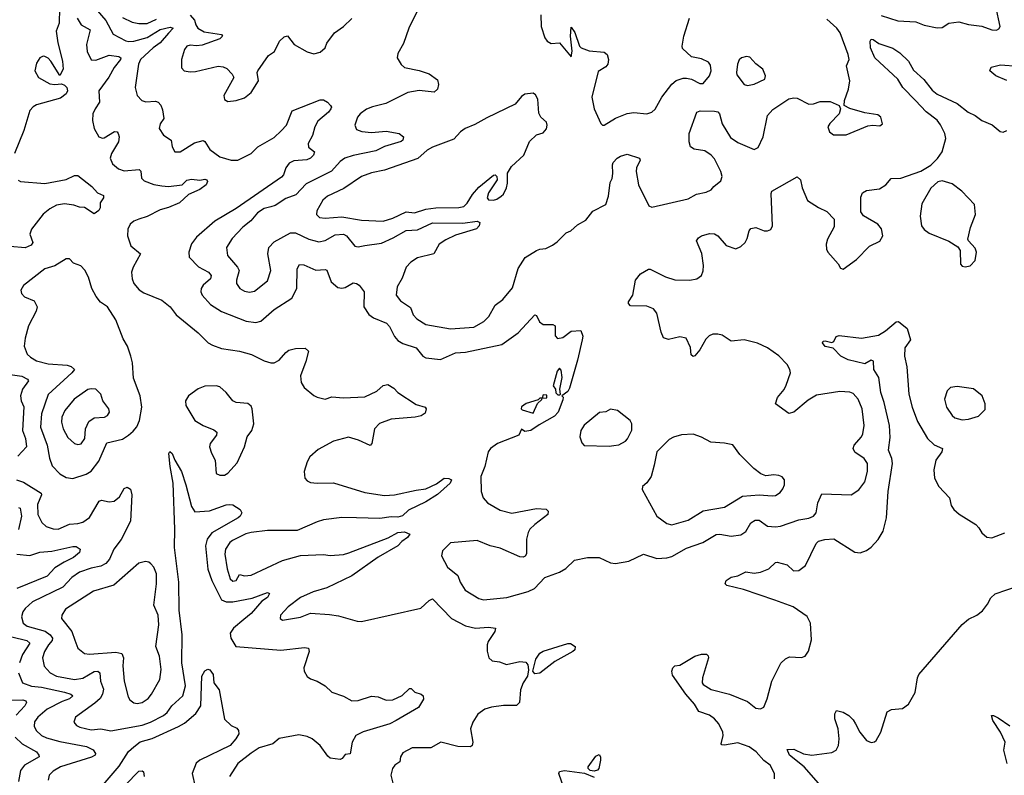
# Model space of a CAD drawing. Extents: x 1550320 to 1685906, y 509093 to 640511.
# Tile 7 of 256: x 1558693 to 1564661, y 524933 to 529516. Entities that reach past the tile are written whole.
import ezdxf

# ---------------------------------------------------------------- set-up
doc = ezdxf.new("R2010")
doc.units = 0

msp = doc.modelspace()

# ---------------------------------------------------------------- linework, layer by layer
at = {"layer": '0CON20XD'}
for points in [[(1558936, 529675), (1558932.7, 529495), (1558914.6, 529445), (1558923.1, 529375), (1558952.7, 529265), (1558956.8, 529215), (1558935, 529176.7), (1558881.1, 529265), (1558865, 529282.9), (1558845, 529292.5), (1558835, 529294.2), (1558815.5, 529284.5), (1558795, 529251.2), (1558784.5, 529205), (1558805.7, 529165), (1558875, 529126.9), (1558905, 529121.9), (1558945, 529126.7), (1558965, 529118), (1558979.2, 529105), (1558982.2, 529085), (1558974.4, 529065), (1558940.8, 529039.2), (1558795, 528998.7), (1558773.8, 528986.2), (1558755, 528964.4), (1558717, 528843), (1558661.8, 528705)], [(1559149.1, 529585), (1559215, 529510.4), (1559258.4, 529428.4), (1559335, 529387.5), (1559355, 529382.7), (1559385, 529385.6), (1559465, 529408.5), (1559545, 529455.2), (1559605, 529470), (1559622.9, 529465), (1559595, 529433.3), (1559544.4, 529375.6), (1559502, 529345), (1559425, 529273.3), (1559413.3, 529245), (1559392, 529105), (1559405, 529056.7), (1559433.8, 529025), (1559457.3, 529017.3), (1559515, 529020.5), (1559531.2, 529015), (1559547.6, 528997.6), (1559559.1, 528969.1), (1559566.8, 528916.8), (1559544.5, 528885), (1559537.5, 528855), (1559564.5, 528814.5), (1559610, 528785), (1559616, 528745), (1559633.3, 528715), (1559665, 528714.2), (1559751.3, 528768.7), (1559805, 528782.5), (1559815, 528777.5), (1559845, 528728.9), (1559905, 528684.5), (1559975, 528663.6), (1560015, 528664.6), (1560095.6, 528705), (1560136, 528744), (1560235, 528801.1), (1560278.4, 528841.6), (1560310.9, 528875), (1560345, 528962), (1560515, 529028.8), (1560535, 529028.8), (1560557.5, 529015), (1560577.5, 528995), (1560582.5, 528985), (1560578.8, 528975), (1560563.8, 528955), (1560499.6, 528900.4), (1560481.8, 528865), (1560466.6, 528813.4), (1560440.9, 528765), (1560442.7, 528742.7), (1560480, 528715), (1560474, 528695), (1560455.7, 528675), (1560433.8, 528665), (1560355, 528660.4), (1560325.8, 528645), (1560305, 528618), (1560291.2, 528575), (1560279.4, 528560.6), (1560005, 528371.2), (1559875, 528293.5), (1559763.7, 528196.3), (1559733.4, 528156.6), (1559717.1, 528105), (1559720.8, 528075), (1559776.6, 528016.6), (1559837.1, 527985), (1559853.3, 527965), (1559848.5, 527945), (1559805.5, 527905), (1559793.6, 527885), (1559790.5, 527865), (1559798.9, 527845), (1559849.1, 527789.1), (1559916, 527746), (1560065, 527686.7), (1560125, 527679.5), (1560155, 527687.8), (1560235, 527758.2), (1560343, 527827), (1560372.9, 527885), (1560375.5, 528004.5), (1560389.2, 528030.8), (1560415, 528028.2), (1560487, 527997), (1560545, 528000.8), (1560555, 527996.2), (1560581.4, 527925), (1560620.7, 527890.7), (1560645, 527886.5), (1560665, 527891.2), (1560715, 527919.7), (1560735, 527916.1), (1560750, 527905), (1560781.3, 527865), (1560778.5, 527775), (1560808.3, 527728.3), (1560837.6, 527707.6), (1560915.8, 527675), (1560935.3, 527655.3), (1560964.5, 527595), (1560985, 527569.5), (1561015, 527551.1), (1561096, 527526), (1561135.6, 527475.6), (1561154.4, 527464.4), (1561244.2, 527454.2), (1561335, 527495.4), (1561395, 527499.6), (1561615, 527545.7), (1561715, 527617.5), (1561815, 527726.7), (1561825, 527722.5), (1561843.2, 527683.2), (1561865, 527666.2), (1561925, 527666.2), (1561939.3, 527659.3), (1561938.3, 527598.3), (1561953, 527583), (1561985, 527587.5), (1562035, 527627.5), (1562095, 527630), (1562105.8, 527595.8), (1562102, 527575), (1562075, 527450), (1562025, 527280), (1562015, 527260), (1561980, 527235), (1561986.2, 527226.2), (1561985, 527210), (1561957.8, 527135), (1561935, 527111.8), (1561840.7, 527059.3), (1561792, 527025), (1561755, 527018.6), (1561735, 527033.3), (1561718, 526995), (1561588.8, 526945), (1561546.2, 526915), (1561532.5, 526895), (1561512.2, 526805), (1561488.6, 526745), (1561489.5, 526655), (1561503.1, 526615), (1561528, 526585), (1561605, 526541.4), (1561675, 526522.7), (1561825, 526550.6), (1561883.3, 526546.7), (1561895.8, 526535), (1561893.8, 526515), (1561815.3, 526454.7), (1561785.6, 526425), (1561774.4, 526405), (1561764.4, 526365), (1561764.2, 526275.8), (1561757.1, 526262.9), (1561745, 526256.2), (1561725, 526258), (1561605, 526311.2), (1561545, 526324.5), (1561465, 526357.1), (1561305, 526342.5), (1561256.2, 526295), (1561248.8, 526265), (1561285.8, 526195), (1561348, 526145), (1561362.5, 526105), (1561392.5, 526055), (1561476.2, 526005), (1561505, 525996.4), (1561645, 526012.5), (1561775, 526047.1), (1561813.4, 526066.6), (1561875, 526133.8), (1561964.7, 526165.3), (1562002.6, 526187.4), (1562055, 526237.1), (1562135, 526254), (1562205, 526253.5), (1562275, 526221.5), (1562305, 526217.1), (1562385, 526231.1), (1562475, 526274), (1562555, 526248.8), (1562615, 526251.5), (1562645, 526260), (1562735, 526310), (1562834.7, 526345.3), (1562915, 526393.8), (1562936.1, 526396.1), (1563005, 526382.5), (1563065, 526392.2), (1563095, 526412.2), (1563125.4, 526464.6), (1563150.2, 526479.8), (1563175, 526479.5), (1563225, 526444.5), (1563275, 526440), (1563305.3, 526444.7), (1563415, 526482.5), (1563476.9, 526493.1), (1563505, 526505.6), (1563520.9, 526525), (1563530.4, 526585), (1563555, 526640.6), (1563732.5, 526635), (1563780, 526665), (1563815, 526713.3), (1563832.7, 526775), (1563832.5, 526825), (1563811.4, 526855), (1563755, 526891.9), (1563744.5, 526915), (1563751.5, 526935), (1563795.6, 526985), (1563804.4, 527005), (1563811.9, 527055), (1563799.6, 527155), (1563774.7, 527214.7), (1563745, 527248.1), (1563725, 527256.2), (1563665, 527261.5), (1563521.9, 527238.1), (1563472, 527208), (1563385, 527136.4), (1563355, 527127.8), (1563274.2, 527185), (1563285.8, 527224.2), (1563326.1, 527273.9), (1563339.8, 527300.2)], [(1561105.7, 529575), (1561051.8, 529465), (1561018.4, 529371.6), (1560985, 529311.2), (1560980.6, 529285), (1561004.5, 529244.5), (1561025, 529225.7), (1561115, 529207.8), (1561175, 529186.4), (1561225, 529150), (1561232.1, 529122.1), (1561224.6, 529095), (1561205, 529076.4), (1561115, 529086.5), (1561046.2, 529073.8), (1560911.9, 529008.1), (1560832, 528988), (1560795, 528972.5), (1560755.8, 528944.2), (1560741.2, 528925), (1560724.2, 528875.8), (1560735, 528849.2), (1560766.9, 528836.9), (1560825, 528832.4), (1560915, 528838.9), (1560993.3, 528825), (1561019.2, 528805), (1561014.5, 528785.5), (1561005, 528777.1), (1560905, 528747.2), (1560850.6, 528719.4), (1560715, 528692.9), (1560663.1, 528675), (1560635, 528656.2), (1560583.1, 528596.9), (1560429.4, 528520.6), (1560367.1, 528452.9), (1560305, 528430.4), (1560240.5, 528389.5), (1560215, 528380.9), (1560175, 528370), (1560133.8, 528345), (1560093.6, 528296.3), (1560045, 528257.8), (1559981.3, 528188.7), (1559945.5, 528135), (1559952.1, 528085), (1560013.6, 528015), (1560022.9, 527995), (1560006.4, 527935), (1560006.9, 527915), (1560026.2, 527886.2), (1560055, 527868.5), (1560085, 527862.5), (1560115, 527870), (1560195, 527931.9), (1560214.6, 527995), (1560196.1, 528095), (1560203.6, 528135), (1560235, 528169.1), (1560335, 528222.2), (1560365, 528223.3), (1560445, 528184.4), (1560505, 528168.1), (1560545, 528177.3), (1560605, 528210.7), (1560655, 528215.3), (1560674.4, 528204.4), (1560725, 528142.2), (1560745, 528138.5), (1560784.7, 528145.3), (1560885, 528161.2), (1560957.5, 528192.5), (1561035, 528237.5), (1561105, 528241.7), (1561195, 528284.2), (1561378.2, 528281.8), (1561465, 528294), (1561481.2, 528285), (1561477.1, 528265), (1561462, 528248), (1561335, 528209.4), (1561275, 528180.7), (1561234.6, 528155), (1561203.4, 528096.6), (1561105, 528072.3), (1561063.6, 528045), (1561035.4, 528015), (1561011.7, 527948.3), (1560980, 527895), (1560975.6, 527845.6), (1561001.2, 527811.2), (1561060.9, 527770.9), (1561078.2, 527725), (1561100.7, 527700.7), (1561155, 527666.9), (1561305, 527640.9), (1561445, 527650.9), (1561505.7, 527684.3), (1561537.1, 527715), (1561575, 527783.5), (1561620.8, 527819.2), (1561679.9, 527890.1), (1561715, 528006.2), (1561756.2, 528073.8), (1561825, 528115.6), (1561845.6, 528124.4), (1561882.4, 528127.6), (1561921.7, 528148.3), (1561951.3, 528168.7), (1562005, 528222.5), (1562034.4, 528235.6), (1562075, 528270.8), (1562125, 528300), (1562166, 528355), (1562245, 528394.4), (1562262.2, 528445), (1562271.1, 528528.9), (1562285, 528552.5), (1562287.5, 528582.5), (1562285.7, 528635), (1562291.1, 528648.9), (1562314.5, 528675.5), (1562335, 528688.6), (1562375, 528700), (1562450, 528675), (1562453.3, 528663.3), (1562432.6, 528617.4), (1562428.9, 528595), (1562444.6, 528515), (1562507.3, 528387.3), (1562525, 528378), (1562745, 528429.6), (1562795, 528456.5), (1562855, 528470), (1562885, 528483.8), (1562901.2, 528505), (1562942.5, 528537.5), (1562950.6, 528565), (1562943.6, 528595), (1562905, 528671.4), (1562885, 528693.5), (1562845, 528719.6), (1562781.4, 528731.4), (1562758.6, 528745), (1562750, 528775), (1562750.6, 528825), (1562796.7, 528955), (1562817.3, 528962.7), (1562905, 528960), (1562925, 528956.2), (1562935.6, 528945.6), (1562950.6, 528885), (1563000.7, 528800.7), (1563045, 528770.9), (1563145, 528728.8), (1563169.1, 528740.9), (1563199.1, 528805), (1563226.5, 528935), (1563258.8, 528971.2), (1563355, 529035.8), (1563385, 529042.5), (1563405, 529040), (1563475.9, 529004.1), (1563505, 529006.2), (1563545, 529020), (1563605, 529018.8), (1563660, 528995), (1563667.5, 528975), (1563660, 528945), (1563603, 528887), (1563592.2, 528865), (1563601.1, 528835), (1563625, 528817.1), (1563701.7, 528818.3), (1563835, 528871.2), (1563865, 528876.7), (1563907.7, 528872.3), (1563923.3, 528885), (1563913.3, 528925), (1563895, 528938.8), (1563815, 528951.2), (1563725, 528976.7), (1563690, 528995), (1563693.3, 529025), (1563717.5, 529095), (1563724.2, 529145), (1563704, 529235), (1563720, 529275), (1563715.6, 529304.4), (1563666.9, 529435), (1563645.9, 529465), (1563585, 529518.6)], [(1563915, 529540), (1564015, 529509.5), (1564125, 529502.9), (1564175, 529483.1), (1564255, 529465.8), (1564285, 529469.2), (1564325, 529494.2), (1564385, 529502.5), (1564445, 529486.5), (1564525.4, 529475.4), (1564585, 529453.8), (1564615, 529452.5), (1564628.9, 529461.1), (1564635.6, 529475), (1564610.5, 529595)], [(1559040.9, 529525), (1559064.5, 529485), (1559120.6, 529455), (1559097.5, 529365), (1559102.2, 529322.2), (1559125, 529271.9), (1559155, 529270.6), (1559235, 529301.4), (1559293, 529293), (1559305.6, 529285), (1559304.4, 529275), (1559264.7, 529225.3), (1559233.4, 529166.6), (1559171.8, 529085), (1559176.7, 529015), (1559150.6, 528975), (1559136.9, 528945), (1559133.8, 528903.8), (1559143.5, 528855), (1559172.9, 528805), (1559195, 528796.7), (1559205, 528798.9), (1559267.3, 528837.3), (1559283.8, 528835), (1559289.5, 528825), (1559295.5, 528805), (1559292.1, 528775), (1559248.2, 528705), (1559241.1, 528675), (1559255, 528642), (1559290.5, 528610.5), (1559325, 528598.2), (1559416.4, 528606.4), (1559426.4, 528596.4), (1559431.1, 528555), (1559447.5, 528537.5), (1559505, 528516.5), (1559555, 528507.6), (1559595, 528504.7), (1559676.6, 528513.4), (1559705, 528541.9), (1559735, 528548.5), (1559785, 528542), (1559815, 528549.2), (1559826.2, 528545), (1559831.2, 528535), (1559823.3, 528515), (1559783.8, 528485), (1559715, 528456), (1559662.2, 528405), (1559594, 528376), (1559545, 528362.8), (1559465, 528321.8), (1559414.1, 528305.9), (1559385.4, 528294.6), (1559361.9, 528275), (1559347.8, 528245), (1559345.5, 528205.5), (1559366.5, 528145), (1559425.6, 528095), (1559379.6, 528015), (1559371.2, 527985), (1559373.6, 527945), (1559383.5, 527915), (1559416.6, 527876.6), (1559445, 527858.9), (1559553.8, 527815), (1559605, 527773.8), (1559642, 527725), (1559775, 527617.5), (1559835.7, 527555.7), (1559860.9, 527540.9), (1559915, 527521.4), (1560025, 527505.6), (1560097.5, 527485), (1560175, 527446), (1560215, 527433.8), (1560235, 527434), (1560265, 527450.8), (1560305, 527498), (1560325, 527512), (1560365, 527522.5), (1560423, 527523), (1560443.3, 527505), (1560426.7, 527443.3), (1560394.5, 527355), (1560399.5, 527315), (1560417.5, 527285), (1560475, 527236), (1560495, 527225.8), (1560545, 527214), (1560585, 527227.5), (1560655, 527221.9), (1560785, 527227.8), (1560857.3, 527262.7), (1560895, 527298), (1560925, 527302.5), (1560960.3, 527280.3), (1560985, 527254), (1561095, 527181.2), (1561150, 527165), (1561157.5, 527155), (1561150.7, 527129.3), (1561127, 527113), (1561090, 527105), (1560945, 527093.8), (1560874.1, 527065.9), (1560843.3, 527035), (1560828, 526945), (1560816.4, 526933.6), (1560746.6, 526966.6), (1560685, 526982.9), (1560595, 526960.4), (1560500.9, 526909.1), (1560451.9, 526865), (1560435, 526833.3), (1560416.2, 526775), (1560420.8, 526735), (1560435, 526718.8), (1560455, 526709.6), (1560495.4, 526704.6), (1560595, 526707.9), (1560785, 526648.5), (1560905, 526630.5), (1560965, 526634.4), (1561095, 526663.3), (1561155, 526670), (1561219.1, 526700.9), (1561265, 526736.2), (1561295, 526733.8), (1561310, 526725), (1561302, 526705), (1561224.5, 526635.5), (1561155, 526591.4), (1561049.3, 526540.7), (1561013.6, 526506.4), (1560985, 526498.8), (1560945, 526500.8), (1560875, 526490), (1560734.6, 526494.6), (1560645, 526496.8), (1560535, 526482.1), (1560495, 526470.4), (1560375, 526416.9), (1560195, 526417.7), (1560095, 526406.2), (1560062.9, 526397.1), (1559982.2, 526357.8), (1559965.8, 526344.2), (1559939.4, 526305), (1559936.9, 526275), (1559949.6, 526185), (1559968.7, 526125), (1559985, 526110.3), (1560005, 526115.5), (1560025, 526150), (1560055, 526142.2), (1560095, 526147.1), (1560285, 526235.6), (1560394.6, 526265.4), (1560535, 526272.7), (1560575, 526266.2), (1560655, 526272.3), (1560687, 526283), (1560926.1, 526373.9), (1560985, 526405.7), (1561025, 526409.2), (1561056.7, 526395), (1561043.8, 526375), (1561008.6, 526351.4), (1560984.3, 526325), (1560865, 526255.4), (1560706.9, 526143.1), (1560555, 526070.8), (1560471.2, 526045), (1560395, 526012.2), (1560320, 525955), (1560274.3, 525905), (1560272, 525885), (1560285, 525874.4), (1560395, 525891.9), (1560455, 525916.9), (1560571.3, 525908.7), (1560625, 525900), (1560737.6, 525867.6), (1560765, 525866.2), (1561123.3, 525946.7), (1561175, 525994), (1561195, 526004), (1561309.4, 525885), (1561395, 525840.6), (1561455, 525825.6), (1561535, 525832.5), (1561576, 525826), (1561572, 525805), (1561533.1, 525745), (1561526.5, 525725), (1561526.4, 525686.4), (1561536.6, 525646.6), (1561557.1, 525627.1), (1561601.2, 525621.2), (1561644.4, 525604.4), (1561725, 525624.4), (1561760, 525620), (1561773.2, 525603.2), (1561777.7, 525572.3), (1561770, 525535), (1561744.2, 525495), (1561728.7, 525451.3), (1561721.8, 525375), (1561705, 525355.6), (1561625, 525356.8), (1561553.4, 525346.6), (1561511.4, 525335), (1561468.9, 525305), (1561438.9, 525255), (1561425.9, 525215.9), (1561440, 525135), (1561435.8, 525115), (1561425, 525106), (1561348.3, 525108.3), (1561245.7, 525134.3), (1561185, 525100.5), (1561071.1, 525098.9), (1561015, 525070), (1561000.8, 525045), (1560997.5, 525015), (1560966.9, 524995), (1560952.2, 524975), (1560941.9, 524935), (1560954.2, 524885)], [(1559315, 529529.5), (1559375, 529501.4), (1559415, 529491.9), (1559465, 529492.4), (1559521.7, 529518.3)], [(1559725, 529542.4), (1559752.8, 529512.8), (1559760, 529485), (1559772.9, 529465), (1559811, 529441), (1559916.4, 529426.4), (1559922.5, 529415), (1559905, 529400.5), (1559798.7, 529361.3), (1559765, 529356.9), (1559725, 529361.1), (1559705.5, 529354.5), (1559691.9, 529335), (1559674.3, 529275), (1559673, 529223), (1559690, 529205), (1559725, 529198.5), (1559759.2, 529200.8), (1559895, 529232.9), (1559925, 529230), (1559949.1, 529219.1), (1559980, 529185), (1559990, 529165), (1559930, 529055), (1559935, 529032.5), (1559955, 529020), (1560005, 529026), (1560055, 529041.2), (1560096.2, 529075), (1560139.2, 529145), (1560131.2, 529195), (1560136.2, 529205), (1560201.2, 529298.8), (1560236.4, 529323.6), (1560268.5, 529385), (1560295, 529411.4), (1560315, 529418), (1560355.9, 529365.9), (1560435, 529321.2), (1560475, 529308), (1560515, 529318), (1560543.8, 529345), (1560555, 529372.5), (1560601.2, 529435), (1560655, 529473.8), (1560705, 529523.8)], [(1561852.5, 529545), (1561853.8, 529475), (1561876.7, 529405), (1561890, 529385), (1561915, 529371.2), (1561965, 529376), (1562035, 529290), (1562040.8, 529325), (1562030.8, 529415), (1562035, 529470), (1562057.7, 529437.7), (1562086.7, 529355), (1562096.7, 529345), (1562145, 529327.5), (1562235, 529318), (1562254.3, 529304.3), (1562262.9, 529275), (1562257.5, 529245), (1562245, 529230), (1562199.3, 529200.7), (1562160.5, 529045), (1562175.3, 528975), (1562215, 528885.7), (1562225, 528875.7), (1562235, 528875.8), (1562305, 528918.5), (1562375, 528946.8), (1562415, 528952.3), (1562493.9, 528943.9), (1562525, 528953.8), (1562545, 528973.8), (1562585.6, 529045), (1562646.1, 529123.9), (1562672.4, 529147.6), (1562715, 529161.2), (1562735, 529161.2), (1562765, 529154), (1562815, 529129.4), (1562835, 529129.2), (1562874.2, 529175), (1562884.2, 529205), (1562880.5, 529240.5), (1562868.8, 529258.8), (1562825, 529278), (1562765, 529290), (1562711.2, 529341.2), (1562707.5, 529355), (1562718.8, 529415), (1562753.3, 529525)], [(1563339.8, 527300.2), (1563364.3, 527375), (1563362, 527395), (1563345.8, 527425), (1563295, 527476.7), (1563225, 527525.5), (1563165, 527554.6), (1563085, 527574.7), (1563005, 527566.9), (1562951.5, 527601.5), (1562925, 527608.8), (1562895, 527607.7), (1562872.3, 527597.7), (1562851.2, 527578.8), (1562815, 527514), (1562785, 527476.7), (1562775, 527472.5), (1562762.7, 527482.7), (1562758.3, 527528.3), (1562732.5, 527585), (1562695, 527593.3), (1562625, 527576.7), (1562596.1, 527586.1), (1562580.3, 527620.3), (1562554.4, 527735), (1562535, 527762.5), (1562495, 527778.9), (1562395, 527780), (1562382.5, 527795), (1562383.3, 527805), (1562410, 527845), (1562426, 527935), (1562455.9, 527974.1), (1562505, 528003.3), (1562515, 528003.3), (1562606.9, 527956.9), (1562665, 527937.5), (1562755, 527935.8), (1562797.5, 527945), (1562825, 527963.8), (1562836.8, 527993.2), (1562838.6, 528025), (1562826.8, 528096.8), (1562796.2, 528175), (1562807.3, 528192.7), (1562825, 528204), (1562875, 528218), (1562905, 528216), (1562923.8, 528205), (1562975, 528146.2), (1563033.6, 528126.4), (1563065, 528140), (1563090, 528165), (1563102.3, 528187.7), (1563114.2, 528235.8), (1563125, 528250), (1563155, 528256), (1563205, 528234.2), (1563225, 528234.2), (1563245, 528243.8), (1563255.7, 528265), (1563247.5, 528462.5), (1563252, 528475), (1563405, 528562.5), (1563426.7, 528545), (1563435.8, 528495), (1563468.3, 528418.3), (1563535, 528376), (1563585, 528353.3), (1563629.2, 528305), (1563629.7, 528260.3), (1563589.2, 528185), (1563580.8, 528155), (1563583.2, 528123.2), (1563592.5, 528105), (1563653.8, 528035), (1563668.3, 528008.3), (1563685, 528002.5), (1563765, 528061.4), (1563845, 528142), (1563906.8, 528173.2), (1563925.8, 528205), (1563917.6, 528247.6), (1563895, 528275.8), (1563807, 528327), (1563791.2, 528351.2), (1563791.2, 528438.8), (1563802, 528465), (1563825, 528480), (1563905, 528490.8), (1563943.3, 528515), (1563975, 528553.3), (1564035, 528554), (1564155, 528596.2), (1564215, 528633.8), (1564256.6, 528673.4), (1564285.3, 528714.7), (1564307.5, 528795), (1564301.1, 528825), (1564275, 528878.1), (1564255, 528905.3), (1564187.1, 528957.1), (1564123.1, 529025), (1564046.9, 529105), (1564015.7, 529155), (1563875.5, 529285), (1563850, 529345), (1563847.5, 529385), (1563855, 529396.9), (1563867.1, 529395), (1563900.6, 529370.6), (1563985, 529342.5), (1564028.1, 529315), (1564080.6, 529265), (1564110.3, 529210.3), (1564172.8, 529152.8), (1564225, 529087.9), (1564253.6, 529063.6), (1564375, 529006.7), (1564442.2, 528955), (1564485.6, 528935), (1564525, 528904.5), (1564587.4, 528877.4), (1564637, 528837), (1564655, 528832.9), (1564677.4, 528842.6)], [(1563105, 529116.2), (1563145, 529124.2), (1563210, 529155), (1563214, 529175), (1563198, 529215), (1563155, 529248.8), (1563118.3, 529288.3), (1563098.3, 529291.7), (1563067.5, 529285), (1563055, 529272.5), (1563044, 529245), (1563037.5, 529195), (1563040.9, 529180.9), (1563085, 529122), (1563105, 529116.2)], [(1564677.3, 529147.3), (1564610, 529175), (1564573.3, 529205), (1564582.3, 529227.7), (1564638.8, 529241.2), (1564745, 529234.3)], [(1560895, 528294.6), (1560955, 528311.8), (1561035, 528350.5), (1561085, 528343.5), (1561155, 528365.7), (1561214.5, 528375.5), (1561355, 528376.7), (1561385, 528383.3), (1561405, 528402.1), (1561437.3, 528455), (1561475, 528499.2), (1561565, 528572.9), (1561575, 528574), (1561584, 528565), (1561586.9, 528545), (1561533.5, 528465), (1561527.3, 528435), (1561535, 528423.6), (1561565, 528422), (1561585, 528426.9), (1561611.9, 528445), (1561625, 528457.5), (1561643.5, 528495), (1561650.5, 528525), (1561650, 528585), (1561673.3, 528625), (1561748.6, 528695), (1561782.5, 528777.5), (1561825, 528818), (1561865, 528830), (1561885.5, 528854.5), (1561890, 528875), (1561885.7, 528895), (1561851.2, 528925), (1561838.8, 528948.8), (1561834.1, 529034.1), (1561820.3, 529060.3), (1561805, 529070.8), (1561755, 529064), (1561735, 529050), (1561696.6, 529003.4), (1561525, 528921.1), (1561450.9, 528879.1), (1561393.9, 528856.1), (1561365, 528835.7), (1561325, 528791.5), (1561195, 528742.5), (1561163.1, 528725), (1561105.2, 528674.8), (1560905, 528602.3), (1560825, 528586.9), (1560765, 528565.5), (1560657.2, 528492.8), (1560559.2, 528445), (1560529.8, 528420.2), (1560493.8, 528356.2), (1560491.9, 528335), (1560510, 528315), (1560545, 528311.1), (1560645, 528319.5), (1560765, 528298.9), (1560895, 528294.6)], [(1558682.8, 528542.8), (1558697.5, 528535), (1558845, 528522), (1558975, 528547.2), (1559025, 528571.4), (1559045, 528570), (1559130, 528505), (1559165, 528466), (1559200, 528450), (1559200.8, 528435), (1559180.8, 528405), (1559180.8, 528375), (1559172.2, 528357.8), (1559145, 528338.8), (1559085, 528376.5), (1559055, 528379.4), (1559021.3, 528391.3), (1558965, 528399.2), (1558915, 528390.6), (1558875, 528368.6), (1558835, 528336.5), (1558764, 528245), (1558754.6, 528215), (1558772.2, 528165), (1558762.1, 528147.9), (1558725, 528131.5), (1558635, 528139.2)], [(1564425, 528016.2), (1564455, 528023.3), (1564483.9, 528056.1), (1564492.5, 528105), (1564485, 528130), (1564443.8, 528173.8), (1564441.2, 528185), (1564457.1, 528255), (1564487.5, 528335), (1564480.6, 528395), (1564404.3, 528475), (1564345, 528520.8), (1564285, 528537.5), (1564258.3, 528531.7), (1564216.6, 528493.4), (1564161.3, 528398.7), (1564150.6, 528325), (1564160, 528265), (1564175, 528242.9), (1564205, 528220.6), (1564325, 528172), (1564378.8, 528138.8), (1564393.3, 528115), (1564395, 528032.5), (1564405, 528021.2), (1564425, 528016.2)], [(1559015, 526733.5), (1559095, 526758.8), (1559125, 526777.8), (1559171.9, 526838.1), (1559220.9, 526949.1), (1559315, 526971.5), (1559353.1, 526995), (1559379.9, 527020.1), (1559402.7, 527047.3), (1559419.7, 527085), (1559432.6, 527165), (1559422.2, 527235), (1559382.6, 527342.6), (1559376.9, 527435), (1559365.4, 527475.4), (1559345.6, 527535), (1559320.6, 527580.6), (1559275.6, 527695), (1559225, 527774.3), (1559183.1, 527803.1), (1559156.2, 527836.2), (1559129.6, 527885), (1559110, 527955), (1559087.4, 527997.4), (1559063.3, 528023.3), (1559019.5, 528039.5), (1558995, 528066.2), (1558974.4, 528065.6), (1558905, 528022.2), (1558844, 528005), (1558715, 527904.2), (1558698.6, 527875), (1558702.5, 527855), (1558721.2, 527835), (1558780.9, 527810.9), (1558797.5, 527775), (1558791.7, 527748.3), (1558745, 527658.8), (1558726.2, 527583.8), (1558719.4, 527535), (1558737.6, 527487.6), (1558758.1, 527468.1), (1558795, 527447.7), (1558865, 527429.1), (1558980.7, 527420.7), (1559005, 527413.1), (1559024.2, 527395), (1559009.4, 527375), (1558865, 527243.1), (1558825.3, 527125), (1558818.8, 527045), (1558858.3, 526935), (1558873, 526857), (1558889.8, 526809.8), (1558935, 526760.6), (1558975, 526738.9), (1559015, 526733.5)], [(1563271.2, 525995), (1563079.8, 526059.8), (1562980, 526085), (1562970, 526095), (1562976.1, 526113.9), (1563006.1, 526133.9), (1563046.6, 526143.4), (1563095, 526167.5), (1563145, 526158.6), (1563184.3, 526165.7), (1563234.2, 526185.8), (1563275, 526223.8), (1563284.1, 526225.9), (1563345, 526208.8), (1563384.2, 526174.2), (1563415, 526175.7), (1563455.6, 526205), (1563520.5, 526339.5), (1563535, 526352.2), (1563574.2, 526364.2), (1563627.3, 526367.3), (1563755, 526286.2), (1563787.7, 526282.3), (1563825, 526296.2), (1563855, 526316.2), (1563897.4, 526362.6), (1563926.9, 526413.1), (1563948, 526495), (1563958.1, 526655), (1563983.4, 526825), (1563979.3, 526855), (1563958.5, 526905), (1563968.7, 526981.3), (1563964.8, 527055), (1563933.8, 527195), (1563913.4, 527255), (1563900, 527345), (1563869.6, 527395), (1563869.2, 527445), (1563855, 527450), (1563815, 527427.9), (1563715, 527453.6), (1563671.2, 527475), (1563623.6, 527523.6), (1563575, 527534.4), (1563558.8, 527555), (1563564, 527566), (1563575, 527568.8), (1563615, 527557.5), (1563627.5, 527565), (1563642.5, 527595), (1563660, 527600), (1563795, 527584.6), (1563898.2, 527601.8), (1563941.5, 527628.5), (1564005, 527683.3), (1564020, 527685), (1564073.3, 527643.3), (1564092.5, 527575), (1564058.1, 527525), (1564057.1, 527475), (1564069.8, 527409.8), (1564083.1, 527245), (1564101.9, 527165), (1564135, 527079.4), (1564195.3, 526975.3), (1564236.6, 526936.6), (1564286, 526915), (1564281.9, 526895), (1564246.2, 526845), (1564233.4, 526785), (1564238.9, 526735), (1564263.9, 526685), (1564329.5, 526615), (1564339.4, 526569.4), (1564355, 526545.7), (1564387.6, 526517.6), (1564488, 526455), (1564507.5, 526435), (1564525, 526403.3), (1564555, 526377.5), (1564585, 526373.8), (1564665, 526403.8)], [(1558635, 527364.2), (1558705, 527353.3), (1558739.2, 527335), (1558746.7, 527325), (1558710, 527275), (1558698.2, 527235), (1558701.8, 527205), (1558718.1, 527168.1), (1558710, 527025), (1558728, 526975), (1558733.3, 526925), (1558681.9, 526868.1)], [(1561965, 527240), (1561970, 527245), (1561967.5, 527275), (1561981.2, 527345), (1561975, 527390), (1561965, 527402.5), (1561950, 527385), (1561927.5, 527295), (1561940, 527275), (1561941.7, 527251.7), (1561955, 527240), (1561965, 527240)], [(1559905, 526752.5), (1559935, 526754.3), (1559953.8, 526765), (1560010.9, 526829.1), (1560055.7, 526925), (1560071.2, 526985), (1560100, 527025), (1560111.2, 527065), (1560101.2, 527155), (1560095, 527172.5), (1560075, 527187.5), (1560005, 527193.8), (1559985, 527203.3), (1559944, 527255), (1559905, 527288.1), (1559884.5, 527295.5), (1559815, 527292.7), (1559775, 527276.5), (1559715, 527234.2), (1559697.5, 527205), (1559699.2, 527175), (1559755, 527085.8), (1559803.8, 527055), (1559869.1, 527029.1), (1559887.5, 527015), (1559886.2, 526995), (1559848, 526945), (1559844, 526925), (1559855, 526887.5), (1559878, 526845), (1559884.2, 526764.2), (1559905, 526752.5)], [(1564405, 527088.6), (1564445, 527093.1), (1564505, 527112), (1564545, 527152.5), (1564546, 527185), (1564527.5, 527235), (1564475, 527277.5), (1564375, 527291.4), (1564335, 527286), (1564314, 527265), (1564298, 527215), (1564310.8, 527165), (1564345.8, 527115), (1564361.7, 527101.7), (1564405, 527088.6)], [(1559045, 526939.2), (1559065, 526942.9), (1559087.9, 526975), (1559092, 527035), (1559111.4, 527078.6), (1559145, 527100.9), (1559206.7, 527105), (1559224.2, 527115.8), (1559236.2, 527135), (1559233.8, 527155), (1559195.8, 527205), (1559184, 527245), (1559155, 527274), (1559125, 527277.5), (1559105, 527272.9), (1559023.1, 527215), (1558965.5, 527145), (1558948.2, 527105), (1558946.2, 527075), (1558955.3, 527035.3), (1558985, 526982.5), (1559025, 526945.7), (1559045, 526939.2)], [(1561805, 527130), (1561831.7, 527188.3), (1561858.3, 527211.7), (1561860, 527220), (1561888.3, 527221.7), (1561888.3, 527238.3), (1561865, 527240), (1561860, 527220), (1561845, 527220), (1561835, 527210), (1561762.3, 527187.7), (1561735, 527167.5), (1561733.3, 527155), (1561739.3, 527149.3), (1561805, 527130)], [(1562265, 526929.2), (1562295, 526934), (1562325, 526936.7), (1562365, 526960), (1562377, 526973), (1562403, 527027), (1562403.8, 527065), (1562393.8, 527085), (1562316.2, 527146.2), (1562275, 527153.3), (1562245, 527136.7), (1562206.4, 527133.6), (1562114.3, 527055.7), (1562093.8, 527025), (1562088.8, 526985), (1562099.3, 526949.3), (1562115, 526932.5), (1562265, 526929.2)], [(1562645, 526453.1), (1562745, 526480), (1562835, 526536.2), (1562965, 526560), (1563074.1, 526625.9), (1563175, 526633.5), (1563255, 526627.1), (1563275, 526630.8), (1563302.7, 526647.3), (1563319.7, 526670.3), (1563328, 526695), (1563328.8, 526725), (1563315, 526743.3), (1563295, 526752), (1563265, 526755.8), (1563215, 526750), (1563185, 526762), (1563143.8, 526793.8), (1563058.6, 526878.6), (1563015, 526937.5), (1562965, 526948), (1562883, 526953), (1562825, 526983.8), (1562775, 527001.4), (1562705, 526998.1), (1562655, 526983.1), (1562630.6, 526969.4), (1562555.8, 526894.2), (1562538.6, 526815), (1562520, 526745), (1562493.7, 526706.3), (1562468.8, 526685), (1562466.1, 526666.1), (1562554.4, 526505), (1562615, 526459.4), (1562645, 526453.1)], [(1558673.3, 526725), (1558715, 526711.5), (1558822.2, 526645), (1558823.8, 526635), (1558801.1, 526575), (1558803.3, 526515), (1558827, 526467), (1558853, 526443), (1558895, 526427.5), (1558925, 526426.4), (1558995, 526456.8), (1559045, 526459.6), (1559075, 526468.5), (1559115, 526497.1), (1559173.8, 526596.2), (1559188.9, 526601.1), (1559235, 526590.8), (1559265, 526595.5), (1559297.6, 526622.4), (1559325, 526672.5), (1559345, 526680.8), (1559365, 526668), (1559372.3, 526635), (1559364.7, 526475), (1559306.8, 526363.2), (1559263.2, 526305), (1559237.8, 526245), (1559215, 526218.5), (1559185, 526202.4), (1559125, 526190.3), (1559055.7, 526164.3), (1559007.9, 526132.1), (1558953.3, 526075), (1558769.4, 525985), (1558725, 525944.4), (1558712.1, 525925), (1558703.8, 525895), (1558713.5, 525855), (1558738.6, 525838.6), (1558847.5, 525807.5), (1558878.1, 525785), (1558892.4, 525765), (1558889.8, 525750.2), (1558866.9, 525725), (1558843.8, 525685), (1558830, 525645), (1558840, 525595), (1558877.1, 525555), (1558916.2, 525535), (1559025, 525514.7), (1559075, 525523.2), (1559145, 525562.9), (1559165.3, 525565.3), (1559178.2, 525555), (1559181.4, 525505), (1559200.7, 525455), (1559195.3, 525425), (1559180, 525400), (1559148.5, 525371.5), (1559031.4, 525285), (1559021.4, 525255), (1559036, 525235), (1559056.7, 525225), (1559125, 525210), (1559185, 525215.4), (1559245, 525202.7), (1559435, 525236.5), (1559485, 525254.7), (1559563.5, 525296.5), (1559586.2, 525315), (1559614.6, 525355), (1559682.1, 525415), (1559696.8, 525475), (1559675.6, 525615.6), (1559678.4, 525785), (1559660.2, 525935), (1559657.5, 526105), (1559630.7, 526315), (1559633.5, 526425), (1559623.8, 526705), (1559603.8, 526805), (1559596.7, 526885), (1559603.3, 526896.7), (1559616, 526885), (1559632, 526845), (1559673.3, 526775), (1559699.6, 526695), (1559733.6, 526563.6), (1559755, 526531.2), (1559843, 526537), (1559945, 526574.3), (1559965, 526575.7), (1559983.6, 526573.6), (1560030, 526545), (1560040, 526525), (1560030, 526505), (1560016, 526495), (1559856.8, 526403.2), (1559828.1, 526365), (1559819.4, 526325), (1559833.9, 526183.8), (1559857.9, 526115), (1559916.7, 525996.7), (1559945, 525985.4), (1559985, 525984.7), (1560102.6, 526007.4), (1560195, 526041.2), (1560206.7, 526036.7), (1560195, 526012.5), (1560160, 525990), (1560095.8, 525914.2), (1560051.8, 525878.2), (1559987.8, 525825), (1559967.8, 525795), (1559972.2, 525765), (1560003.6, 525713.6), (1560275, 525692.7), (1560418.1, 525708.1), (1560442.5, 525705), (1560447.1, 525685), (1560415.7, 525585), (1560418, 525565), (1560435, 525533.3), (1560455, 525518), (1560495, 525503.8), (1560545, 525476), (1560585, 525438), (1560655, 525414), (1560705, 525385.7), (1560745, 525386.9), (1560825, 525413.8), (1560865, 525408.8), (1560915, 525388.1), (1560955, 525391.9), (1561012.1, 525417.9), (1561055, 525460), (1561065, 525460), (1561088.3, 525438.3), (1561126.1, 525426.1), (1561137.5, 525415), (1561140, 525395), (1561110, 525345), (1560974.3, 525265.7), (1560936.7, 525245), (1560775, 525196.7), (1560731.2, 525175), (1560708, 525135), (1560696.1, 525063.9), (1560665, 525060), (1560648.1, 525035), (1560635, 525029.6), (1560575, 525036.7), (1560559.5, 525049.5), (1560513.2, 525113.2), (1560465, 525154.5), (1560435, 525169.5), (1560385, 525179.1), (1560265, 525157.1), (1560226.1, 525123.9), (1560145, 525100), (1560095, 525067.1), (1560014, 525005), (1559964.4, 524925)], [(1558685, 526557.9), (1558695, 526553.3), (1558704, 526505), (1558685.7, 526424.3)], [(1558675, 526274.1), (1558755, 526266.9), (1558815, 526285.8), (1558887.7, 526292.3), (1559015, 526320.3), (1559035, 526320), (1559060, 526305), (1559055.5, 526285), (1559018.4, 526255), (1558961.5, 526225), (1558905, 526191.2), (1558859.5, 526140.5), (1558675, 526066.3)], [(1559405, 525368.6), (1559435, 525374.4), (1559471.7, 525398.3), (1559492.2, 525425), (1559542.5, 525515), (1559549.6, 525575), (1559540.4, 525655), (1559517.9, 525715), (1559535.6, 525845), (1559531.4, 525905), (1559506.5, 525965), (1559522.1, 526095), (1559520.9, 526155), (1559505.6, 526195), (1559486.6, 526216.6), (1559475, 526225.8), (1559455, 526229.2), (1559415, 526219.4), (1559264.1, 526085.9), (1559140.7, 526049.3), (1558970.2, 525939.8), (1558948.6, 525905), (1558945.8, 525885), (1559007.8, 525805), (1559027.3, 525752.7), (1559044.6, 525704.6), (1559085, 525672.2), (1559115, 525668.5), (1559275, 525679.4), (1559311.7, 525671.7), (1559322.7, 525645), (1559316.8, 525596.8), (1559326.7, 525505), (1559349.1, 525409.1), (1559360, 525390), (1559385, 525372.5), (1559405, 525368.6)], [(1563534.5, 524885), (1563448.6, 524985), (1563360, 525055), (1563345, 525090), (1563385, 525091.5), (1563445, 525063.8), (1563495.5, 525054.5), (1563615, 525071.2), (1563642.5, 525085), (1563657, 525113), (1563660.6, 525155), (1563654.3, 525214.3), (1563633.9, 525276.1), (1563633.9, 525306.1), (1563643.6, 525326.4), (1563685, 525316), (1563718.8, 525295), (1563745, 525268.8), (1563758.6, 525245), (1563784.6, 525194.6), (1563825, 525144.2), (1563855, 525132.9), (1563875, 525136), (1563885, 525144), (1563912.5, 525195), (1563951.2, 525318.8), (1563977, 525333), (1564045, 525338.6), (1564081.4, 525365), (1564120.5, 525435), (1564134.6, 525525), (1564142.8, 525545), (1564405, 525847.8), (1564445, 525880), (1564495, 525904.3), (1564528.9, 525931.1), (1564559.7, 525970.3), (1564580.6, 526009.4), (1564605.9, 526034.1), (1564747, 526083)], [(1563267.4, 524912.6), (1563268.5, 524945), (1563242.2, 524995), (1563203.2, 525023.2), (1563156.5, 525075), (1563115, 525105.9), (1563045, 525130), (1562965, 525116.7), (1562948.8, 525118.8), (1562944.2, 525125), (1562957.3, 525175), (1562955.4, 525195), (1562930.5, 525245), (1562905, 525275.5), (1562875, 525298.8), (1562810.4, 525320.4), (1562783.8, 525365), (1562731.2, 525425), (1562650.8, 525540.8), (1562646.7, 525565), (1562652.5, 525585), (1562665, 525596.7), (1562695, 525601.2), (1562785, 525656.2), (1562825, 525668.8), (1562857, 525667), (1562867, 525657), (1562867.5, 525645), (1562831.4, 525525), (1562829.2, 525495), (1562835, 525484.2), (1562885, 525453.5), (1562995, 525425.6), (1563105, 525380), (1563155, 525340), (1563183, 525337), (1563203, 525347), (1563223.9, 525396.1), (1563251.9, 525505), (1563306.7, 525613.3), (1563335, 525638.9), (1563359.3, 525650.7), (1563432.1, 525647.9), (1563455, 525655.8), (1563474.6, 525685.4), (1563491.8, 525755), (1563487.3, 525855), (1563465.3, 525895.3), (1563382, 525955), (1563271.2, 525995)], [(1558645, 525773), (1558735, 525751.6), (1558753.4, 525735), (1558710.5, 525665), (1558691.4, 525615)], [(1561815, 525548), (1561803.8, 525565), (1561822.3, 525637.7), (1561845, 525673.1), (1561865, 525685.6), (1562015, 525732.5), (1562031.7, 525731.7), (1562060, 525715), (1562057.5, 525695), (1562046.1, 525683.9), (1561936.2, 525623.8), (1561845, 525551.9), (1561815, 525548)], [(1559175, 524847.5), (1559295, 524989.5), (1559352.4, 525077.6), (1559384.4, 525105), (1559423.8, 525136.2), (1559495, 525157), (1559655, 525228.8), (1559690.6, 525249.4), (1559761.3, 525308.7), (1559791.2, 525355), (1559795.9, 525534.1), (1559815, 525567.5), (1559833.8, 525576.2), (1559845, 525572), (1559865.7, 525545), (1559868.8, 525495), (1559901.7, 525451.7), (1559933.5, 525273.5), (1559975, 525236), (1560008.7, 525218.7), (1560019.2, 525205), (1560020.8, 525185), (1560003.3, 525155), (1559968.2, 525115), (1559785, 525025.9), (1559762.7, 525007.3), (1559738.5, 524945), (1559755.8, 524864.2)], [(1558686.1, 525555), (1558710, 525495), (1558763.9, 525473.9), (1558825, 525467.3), (1558965, 525437), (1559002, 525425), (1559014.2, 525415), (1558995, 525396.2), (1558949, 525381), (1558858.9, 525335), (1558802.7, 525285), (1558783.2, 525256.8), (1558781.1, 525231.1), (1558792.7, 525205), (1558825.2, 525175.2), (1558855, 525160.4), (1558935, 525138.4), (1559098.3, 525108.3), (1559137.4, 525087.4), (1559152.9, 525065), (1559149.2, 525055), (1559127.7, 525042.3), (1558940.8, 524985), (1558895, 524959.1), (1558871.5, 524935), (1558865.7, 524904.3)], [(1558635, 525388.3), (1558711.7, 525391.7), (1558730.5, 525385), (1558733.8, 525375), (1558724.2, 525355), (1558671.5, 525298.5)], [(1564677.8, 525005), (1564658.8, 525085), (1564666.7, 525135), (1564639.2, 525195), (1564592, 525265), (1564583.3, 525295), (1564595, 525296.7), (1564625, 525281.2), (1564695, 525233.3)], [(1558664.7, 525165), (1558707.7, 525125), (1558794.3, 525075), (1558809.4, 525055), (1558810, 525045), (1558721.9, 524995), (1558696.7, 524963.3), (1558684.6, 524895)], [(1562175, 524959.1), (1562151.7, 524961.7), (1562138, 524975), (1562138, 524985), (1562185, 525050), (1562205, 525060), (1562213.3, 525045), (1562214, 525025), (1562204.3, 524975), (1562195, 524964.5), (1562175, 524959.1)], [(1559334.6, 524875), (1559415, 524957.8), (1559435, 524960), (1559443.3, 524955), (1559446.8, 524926.8)], [(1561995.8, 524845), (1561961.2, 524945), (1561965, 524956.2), (1561995, 524962), (1562116.8, 524946.8), (1562175, 524921.8)]]:
    msp.add_lwpolyline(points, dxfattribs=at)

doc.saveas('drawing.dxf')
